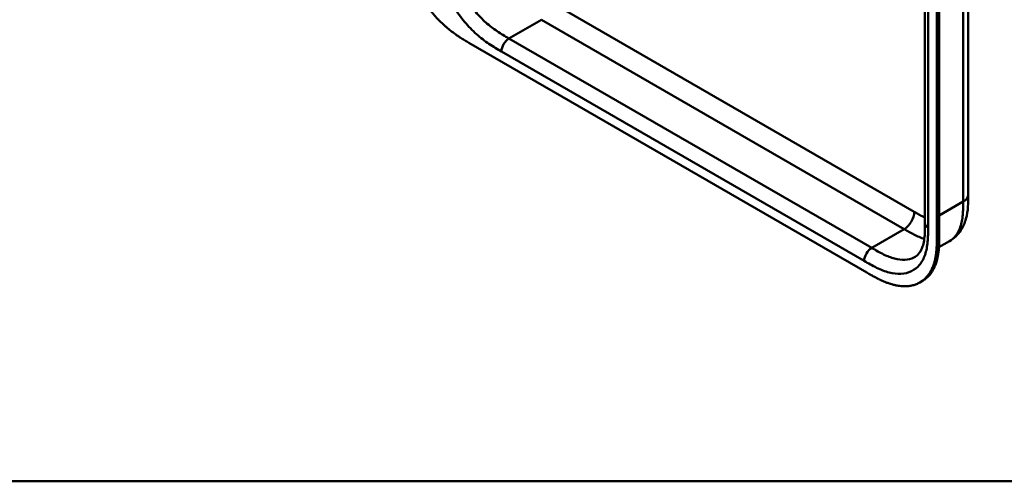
# Model space of a CAD drawing. Header units: millimetres. Extents: x 20 to 833, y 20 to 574.
# Tile 1 of 17: x 131 to 243, y 20 to 72. Entities that reach past the tile are written whole.
import ezdxf

# ---------------------------------------------------------------- set-up
doc = ezdxf.new("R2010")
doc.units = ezdxf.units.MM
doc.header["$LTSCALE"] = 2
for name, color, linetype, lineweight in [('Sichtbare Kanten(DIN)', 7, 'Continuous', 50), ('Sichtbare tangentiale Kanten(DIN)', 7, 'Continuous', 50), ('Skizziergeometrie(DIN)', 7, 'Continuous', 50)]:
    doc.layers.add(name, color=color, linetype=linetype, lineweight=lineweight)

# ---------------------------------------------------------------- blocks, each defined once
blk = doc.blocks.new('Ränder Standardrahmen')
at = {"layer": 'Skizziergeometrie(DIN)', "flags": 128}
blk.add_lwpolyline([(10, 10), (10, 287), (410, 287), (410, 10), (10, 10)], dxfattribs=at)

msp = doc.modelspace()

# ---------------------------------------------------------------- linework, layer by layer
at = {"layer": 'Sichtbare Kanten(DIN)'}
for p, q in [((233.572, 49.151), (233.572, 111.019)), ((234.914, 47.763), (234.914, 110.284)), ((235.188, 110.442), (235.188, 47.921)), ((182.033, 69.546), (226.983, 43.594)), ((238.469, 52.417), (238.469, 52.417)), ((233.572, 49.151), (233.572, 49.151)), ((235.153, 46.453), (236.335, 47.136)), ((233.004, 42.475), (233.279, 42.634))]:
    msp.add_line(p, q, dxfattribs=at)
for points, knots in [([(238.469, 114.285), (238.469, 103.398), (238.469, 92.512), (238.469, 71.889), (238.469, 62.153), (238.469, 52.417)], [0, 0, 0, 0, 10, 10, 18.9431405, 18.9431405, 18.9431405, 18.9431405]), ([(174.385, 82.709), (174.385, 82.528), (174.385, 82.163), (174.395, 81.696), (174.417, 81.217), (174.446, 80.825), (174.501, 80.323), (174.562, 79.912), (174.66, 79.387), (174.758, 78.959), (174.905, 78.415), (175.043, 77.974), (175.241, 77.419), (175.419, 76.973), (175.665, 76.416), (175.881, 75.972), (176.173, 75.423), (176.424, 74.99), (176.756, 74.46), (177.035, 74.046), (177.401, 73.545), (177.705, 73.158), (178.097, 72.693), (178.419, 72.339), (178.829, 71.919), (179.162, 71.602), (179.584, 71.23), (179.923, 70.951), (180.349, 70.627), (180.689, 70.385), (181.113, 70.103), (181.534, 69.839), (181.867, 69.642), (182.033, 69.546)], [0.02325842, 0.02325842, 0.02325842, 0.02325842, 0.06395557, 0.10465272, 0.12500129, 0.16569844, 0.18604701, 0.22674416, 0.24709273, 0.28778988, 0.30813845, 0.3488356, 0.36918417, 0.40988132, 0.43022989, 0.47092704, 0.49127561, 0.53197276, 0.55232133, 0.59301848, 0.61336705, 0.6540642, 0.67441277, 0.71510992, 0.73545849, 0.77615564, 0.79650421, 0.83720136, 0.85754993, 0.89824708, 0.91859565, 0.9592928, 0.99998994, 0.99998994, 0.99998994, 0.99998994]), ([(238.469, 52.417), (238.469, 51.513), (238.455, 50.537), (238.071, 49.188), (237.881, 48.751), (237.298, 47.864), (236.85, 47.433), (236.335, 47.136)], [0, 0, 0, 0, 0.8314943, 0.8314943, 1.2497137, 1.2497137, 1.7828669, 1.7828669, 1.7828669, 1.7828669]), ([(232.456, 45.357), (232.645, 45.466), (232.816, 45.618), (233.097, 46.016), (233.213, 46.246), (233.441, 46.932), (233.522, 47.454), (233.571, 48.383), (233.572, 48.764), (233.572, 49.151)], [0, 0, 0, 0, 0.4542191, 0.4542191, 0.8342826, 0.8342826, 1.3971655, 1.3971655, 1.7532148, 1.7532148, 1.7532148, 1.7532148]), ([(235.188, 47.921), (235.188, 47.824), (235.188, 47.628), (235.186, 47.383), (235.183, 47.138), (235.178, 46.942), (235.168, 46.699), (235.157, 46.505), (235.136, 46.217), (235.107, 45.933), (235.054, 45.564), (235.003, 45.295), (234.941, 45.035), (234.895, 44.865), (234.831, 44.659), (234.774, 44.498), (234.697, 44.304), (234.63, 44.154), (234.522, 43.937), (234.404, 43.732), (234.208, 43.446), (234.014, 43.216), (233.75, 42.961), (233.522, 42.783), (233.34, 42.669), (233.279, 42.634)], [-0.99999789, -0.99999789, -0.99999789, -0.99999789, -0.9791648, -0.9583317, -0.94791516, -0.92708206, -0.91666552, -0.89583243, -0.88541588, -0.85416624, -0.83333315, -0.80208351, -0.79166696, -0.77083387, -0.76041733, -0.73958423, -0.72916769, -0.70833459, -0.69791805, -0.66666841, -0.64583532, -0.60416913, -0.58333604, -0.54166985, -0.5212127, -0.5212127, -0.5212127, -0.5212127]), ([(226.983, 43.594), (227.152, 43.496), (227.449, 43.325), (227.792, 43.135), (228.05, 42.998), (228.222, 42.909), (228.438, 42.802), (228.611, 42.72), (228.827, 42.623), (229, 42.549), (229.258, 42.446), (229.516, 42.352), (229.857, 42.246), (230.111, 42.181), (230.362, 42.127), (230.528, 42.098), (230.774, 42.064), (231.017, 42.042), (231.374, 42.034), (231.682, 42.053), (232.054, 42.11), (232.34, 42.183), (232.682, 42.307), (232.941, 42.433), (233.247, 42.624), (233.475, 42.802), (233.74, 43.058), (233.933, 43.287), (234.129, 43.573), (234.248, 43.779), (234.356, 43.996), (234.423, 44.146), (234.5, 44.34), (234.556, 44.5), (234.621, 44.707), (234.667, 44.876), (234.728, 45.137), (234.78, 45.406), (234.833, 45.775), (234.862, 46.059), (234.883, 46.347), (234.894, 46.54), (234.903, 46.784), (234.908, 46.98), (234.912, 47.225), (234.913, 47.47), (234.914, 47.665), (234.914, 47.763)], [0.00000945, 0.00000945, 0.00000945, 0.00000945, 0.04167564, 0.07292528, 0.08334182, 0.10417491, 0.11459146, 0.13542455, 0.1458411, 0.16667419, 0.17709074, 0.20834038, 0.22917347, 0.26042311, 0.27083965, 0.29167275, 0.30208929, 0.33333893, 0.35417202, 0.39583821, 0.4166713, 0.45833749, 0.47917058, 0.52083676, 0.54166985, 0.58333604, 0.60416913, 0.64583532, 0.66666841, 0.69791805, 0.70833459, 0.72916769, 0.73958423, 0.76041733, 0.77083387, 0.79166696, 0.80208351, 0.83333315, 0.85416624, 0.88541588, 0.89583243, 0.91666552, 0.92708206, 0.94791516, 0.9583317, 0.9791648, 0.99999789, 0.99999789, 0.99999789, 0.99999789])]:
    msp.add_open_spline(points, degree=3, knots=knots, dxfattribs=at)
at = {"layer": 'Sichtbare tangentiale Kanten(DIN)'}
for p, q in [((233.924, 110.529), (233.924, 48.661)), ((191.367, 74.118), (232.357, 50.452)), ((190.235, 72.159), (186.558, 70.036)), ((190.235, 72.159), (231.226, 48.493)), ((186.558, 70.036), (227.549, 46.37)), ((226.7, 44.9), (185.71, 68.566)), ((235.188, 50.044), (237.883, 51.6)), ((231.226, 48.493), (227.549, 46.37)), ((234.914, 47.763), (235.188, 47.921))]:
    msp.add_line(p, q, dxfattribs=at)
for points, degree in [([(237.883, 51.6), (237.883, 82.534), (237.883, 113.468)], 2), ([(186.558, 70.036), (186.09, 69.765), (185.71, 69.107), (185.71, 68.566)], 3), ([(237.883, 51.6), (238.274, 51.826), (238.469, 52.121), (238.469, 52.417)], 3), ([(232.357, 50.452), (232.357, 49.731), (231.851, 48.853), (231.226, 48.493)], 3), ([(233.572, 49.151), (233.572, 48.974), (233.689, 48.796), (233.924, 48.661)], 3), ([(227.549, 46.37), (227.08, 46.099), (226.7, 45.441), (226.7, 44.9)], 3)]:
    msp.add_open_spline(points, degree=degree, dxfattribs=at)
for points, knots in [([(185.71, 68.566), (185.482, 68.698), (185.016, 68.967), (184.302, 69.416), (183.589, 69.928), (182.651, 70.706), (181.525, 71.87), (180.34, 73.525), (179.397, 75.353), (178.877, 76.917), (178.632, 78.133), (178.527, 79.018), (178.487, 79.868), (178.486, 80.406), (178.486, 80.668)], [0, 0, 0, 0, 0.2435028, 0.4870041, 0.7305055, 0.9740068, 1.4610095, 1.9480122, 2.4350149, 2.9220176, 3.1655189, 3.4090202, 3.6525216, 3.8960229, 3.8960229, 3.8960229, 3.8960229]), ([(180.183, 80.668), (180.183, 80.406), (180.184, 79.889), (180.221, 79.114), (180.314, 78.336), (180.526, 77.29), (180.966, 75.965), (181.767, 74.411), (182.781, 72.996), (183.752, 71.99), (184.577, 71.305), (185.218, 70.845), (185.879, 70.428), (186.33, 70.167), (186.558, 70.036)], [0, 0, 0, 0, 0.2435013, 0.4870027, 0.730504, 0.9740054, 1.4610081, 1.9480107, 2.4350134, 2.9220161, 3.1655175, 3.4090188, 3.6525201, 3.8960223, 3.8960223, 3.8960223, 3.8960223]), ([(236.335, 47.136), (236.427, 47.189), (236.516, 47.248), (236.601, 47.313), (236.758, 47.434), (236.901, 47.575), (237.03, 47.735), (237.159, 47.895), (237.273, 48.073), (237.371, 48.268), (237.468, 48.461), (237.55, 48.671), (237.617, 48.892), (237.683, 49.112), (237.734, 49.339), (237.772, 49.576), (237.809, 49.803), (237.835, 50.039), (237.852, 50.284), (237.868, 50.508), (237.876, 50.74), (237.88, 50.974), (237.883, 51.184), (237.883, 51.395), (237.883, 51.6)], [1.9227952, 1.9227952, 1.9227952, 1.9227952, 2.0593731, 2.0593731, 2.0593731, 2.3134297, 2.3134297, 2.3134297, 2.5682979, 2.5682979, 2.5682979, 2.8218991, 2.8218991, 2.8218991, 3.0746122, 3.0746122, 3.0746122, 3.3175525, 3.3175525, 3.3175525, 3.5408138, 3.5408138, 3.5408138, 3.7412926, 3.7412926, 3.7412926, 3.7412926]), ([(232.357, 50.452), (232.403, 50.426), (232.45, 50.399), (232.496, 50.372), (232.621, 50.3), (232.746, 50.228), (232.872, 50.158), (232.915, 50.134), (232.958, 50.11), (233.001, 50.086), (233.022, 50.074), (233.044, 50.063), (233.065, 50.051), (233.087, 50.039), (233.109, 50.027), (233.131, 50.015), (233.219, 49.968), (233.302, 49.924), (233.388, 49.88), (233.39, 49.879), (233.393, 49.878), (233.395, 49.877), (233.455, 49.846), (233.514, 49.817), (233.572, 49.788)], [0, 0, 0, 0, 0.04906706, 0.04906706, 0.04906706, 0.18187248, 0.18187248, 0.18187248, 0.22758223, 0.22758223, 0.22758223, 0.25043765, 0.25043765, 0.25043765, 0.27329306, 0.27329306, 0.27329306, 0.36255255, 0.36255255, 0.36255255, 0.36471473, 0.36471473, 0.36471473, 0.42659467, 0.42659467, 0.42659467, 0.42659467]), ([(233.924, 48.661), (233.924, 48.4), (233.923, 47.862), (233.883, 47.058), (233.778, 46.294), (233.533, 45.362), (233.013, 44.398), (232.07, 43.658), (230.885, 43.372), (229.759, 43.508), (228.821, 43.813), (228.108, 44.125), (227.394, 44.5), (226.928, 44.769), (226.7, 44.9)], [18.388359, 18.388359, 18.388359, 18.388359, 18.6318621, 18.8753634, 19.1188646, 19.3623659, 19.8493685, 20.336371, 20.8233735, 21.3103761, 21.5538774, 21.7973786, 22.0408799, 22.2843826, 22.2843826, 22.2843826, 22.2843826]), ([(231.226, 48.493), (231.402, 48.391), (231.579, 48.289), (231.946, 48.083), (232.135, 47.981), (232.522, 47.783), (232.72, 47.689), (233.111, 47.521), (233.304, 47.447), (233.493, 47.385)], [0, 0, 0, 0, 0.17976662, 0.17976662, 0.3715093, 0.3715093, 0.5761128, 0.5761128, 0.78097548, 0.78097548, 0.78097548, 0.78097548]), ([(227.549, 46.37), (227.777, 46.238), (228.228, 45.978), (228.889, 45.631), (229.53, 45.352), (230.355, 45.084), (231.326, 44.968), (232.06, 45.145), (232.406, 45.328), (232.456, 45.357)], [18.3883596, 18.3883596, 18.3883596, 18.3883596, 18.6318617, 18.875363, 19.1188643, 19.3623656, 19.8493681, 20.3363707, 20.4193026, 20.4193026, 20.4193026, 20.4193026])]:
    msp.add_open_spline(points, degree=3, knots=knots, dxfattribs=at)

# ---------------------------------------------------------------- block references
at = {"xscale": 2, "yscale": 2, "zscale": 2}
msp.add_blockref('Ränder Standardrahmen', (0, 0), dxfattribs=at)

doc.saveas('drawing.dxf')
